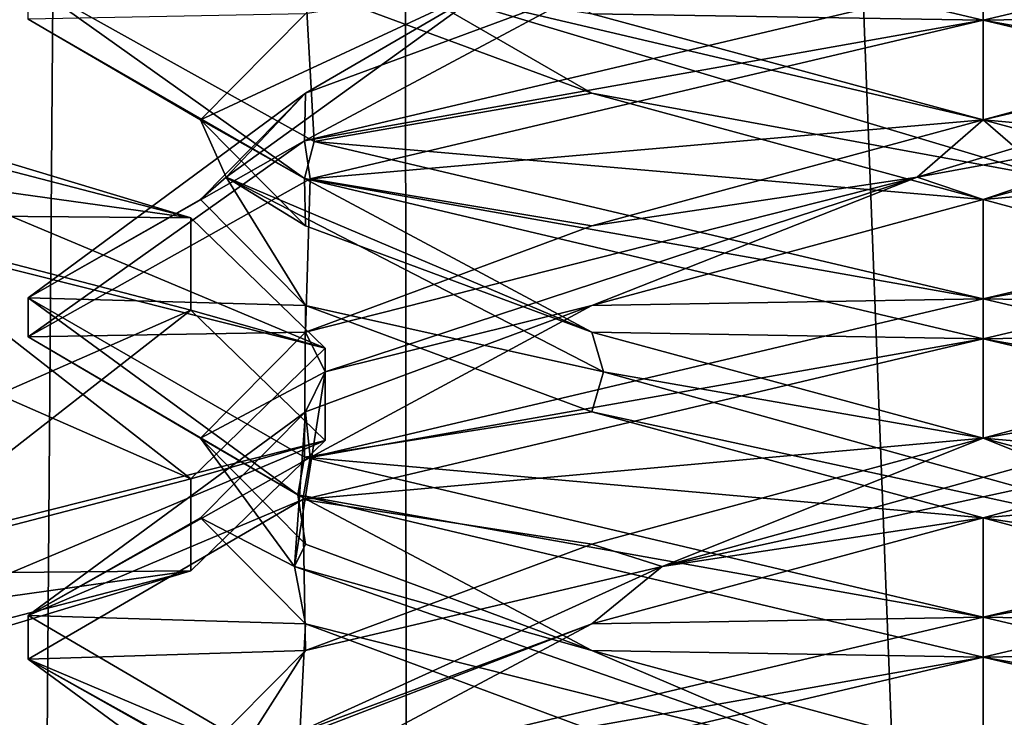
# Model space of a CAD drawing. Header units: millimetres. Extents: x -18.9 to 18.9, y -8.8 to 59.9.
# Tile 94 of 256: x 8.4 to 10, y 3.8 to 4.9. Entities that reach past the tile are written whole.
import ezdxf

# ---------------------------------------------------------------- set-up
doc = ezdxf.new("R2010")
doc.units = ezdxf.units.MM
doc.header["$LTSCALE"] = 65.185185
for name, color, linetype in [('1281', 7, 'CONTINUOUS'), ('1287', 7, 'CONTINUOUS'), ('1288', 7, 'CONTINUOUS'), ('1295', 7, 'CONTINUOUS'), ('3087', 7, 'CONTINUOUS'), ('3103', 7, 'CONTINUOUS'), ('3105', 7, 'CONTINUOUS'), ('3107', 7, 'CONTINUOUS'), ('3294', 7, 'CONTINUOUS'), ('3303', 7, 'CONTINUOUS'), ('3304', 7, 'CONTINUOUS'), ('3305', 7, 'CONTINUOUS'), ('3315', 7, 'CONTINUOUS'), ('3316', 7, 'CONTINUOUS'), ('3317', 7, 'CONTINUOUS'), ('3327', 7, 'CONTINUOUS'), ('3328', 7, 'CONTINUOUS'), ('3329', 7, 'CONTINUOUS'), ('3348', 7, 'CONTINUOUS'), ('3349', 7, 'CONTINUOUS'), ('3350', 7, 'CONTINUOUS'), ('3449', 7, 'CONTINUOUS')]:
    doc.layers.add(name, color=color, linetype=linetype)

msp = doc.modelspace()

# ---------------------------------------------------------------- linework, layer by layer
at = {"layer": '1281', "color": 7, "linetype": 'Continuous'}
for points in [[(4.2931, 26.4, -16.8621), (9.0291, 26.4, -14.874), (3.5677, -3.5, -17.0303), (4.2931, 26.4, -16.8621)], [(3.5677, -3.5, -17.0303), (9.0291, 26.4, -14.874), (9.0598, -3.5, -14.8553), (3.5677, -3.5, -17.0303)], [(9.0291, 26.4, -14.874), (12.9799, 26.4, -11.588), (9.0598, -3.5, -14.8553), (9.0291, 26.4, -14.874)], [(9.0598, -3.5, -14.8553), (12.9799, 26.4, -11.588), (13.5068, -3.5, -10.9693), (9.0598, -3.5, -14.8553)]]:
    msp.add_3dface(points, dxfattribs=at)
at = {"layer": '1287', "color": 7, "linetype": 'Continuous'}
for points in [[(8.7092, 32.4, 5.7947), (7.5416, 32.4, 6.846), (8.432, -3.5, 5.9497), (8.7092, 32.4, 5.7947)], [(10.0975, -3.5, 5.5098), (8.7092, 32.4, 5.7947), (8.432, -3.5, 5.9497), (10.0975, -3.5, 5.5098)], [(10.2565, 32.4, 5.5219), (8.7092, 32.4, 5.7947), (10.0975, -3.5, 5.5098), (10.2565, 32.4, 5.5219)]]:
    msp.add_3dface(points, dxfattribs=at)
at = {"layer": '1288', "color": 7, "linetype": 'Continuous'}
for points in [[(8.0516, -3.5, 10.4742), (8.0516, 29.1905, 10.4742), (10.7699, -3.5, 12.9218), (8.0516, -3.5, 10.4742)], [(8.0516, 29.1905, 10.4742), (9.2835, 29.0956, 11.5834), (10.7699, -3.5, 12.9218), (8.0516, 29.1905, 10.4742)], [(10.7699, 28.9806, 12.9218), (10.7699, -3.5, 12.9218), (9.2835, 29.0956, 11.5834), (10.7699, 28.9806, 12.9218)]]:
    msp.add_3dface(points, dxfattribs=at)
at = {"layer": '1295', "color": 7, "linetype": 'Continuous'}
for points in [[(9.3355, 27.7834, 14.6836), (10.7441, -3.5, 13.6867), (9.3538, 28.967, 14.672), (9.3355, 27.7834, 14.6836)], [(9.3538, 28.967, 14.672), (10.7441, -3.5, 13.6867), (10.0229, 28.967, 14.2233), (9.3538, 28.967, 14.672)], [(9.3172, 26.6, 14.6952), (10.7441, -3.5, 13.6867), (9.3355, 27.7834, 14.6836), (9.3172, 26.6, 14.6952)], [(9.1871, 26.4658, 14.7769), (10.7441, -3.5, 13.6867), (9.3172, 26.6, 14.6952), (9.1871, 26.4658, 14.7769)], [(9.1731, 26.4554, 14.7856), (10.7441, -3.5, 13.6867), (9.1871, 26.4658, 14.7769), (9.1731, 26.4554, 14.7856)], [(9.021, 26.4, 14.8789), (10.7441, -3.5, 13.6867), (9.1731, 26.4554, 14.7856), (9.021, 26.4, 14.8789)], [(5.0224, -3.5, 16.6594), (9.021, 26.4, 14.8789), (3.603, 26.4, 17.0228), (5.0224, -3.5, 16.6594)], [(5.0224, -3.5, 16.6594), (10.7441, -3.5, 13.6867), (9.021, 26.4, 14.8789), (5.0224, -3.5, 16.6594)]]:
    msp.add_3dface(points, dxfattribs=at)
at = {"layer": '3087', "color": 7, "linetype": 'Continuous'}
for points in [[(7.35, 4.9909, -10.9772), (8.0185, 4.9292, -11.5332), (8.4715, 5.1592, -11.6025), (7.35, 4.9909, -10.9772)], [(8.0185, 4.9292, -11.5332), (8.3, 5.0576, -12.2082), (8.4715, 5.1592, -11.6025), (8.0185, 4.9292, -11.5332)]]:
    msp.add_3dface(points, dxfattribs=at)
at = {"layer": '3103', "color": 7, "linetype": 'Continuous'}
for points in [[(8.714, 4.6272, -12.9491), (8.1375, 4.6322, -13.5448), (8.1375, 4.777, -13.5058), (8.714, 4.6272, -12.9491)], [(8.714, 4.4823, -12.9881), (8.1375, 4.6322, -13.5448), (8.714, 4.6272, -12.9491), (8.714, 4.4823, -12.9881)], [(8.925, 4.4224, -12.1887), (8.714, 4.4823, -12.9881), (8.714, 4.6272, -12.9491), (8.925, 4.4224, -12.1887)], [(8.925, 4.2776, -12.2277), (8.714, 4.4823, -12.9881), (8.925, 4.4224, -12.1887), (8.925, 4.2776, -12.2277)], [(8.714, 4.2177, -11.4283), (8.925, 4.2776, -12.2277), (8.925, 4.4224, -12.1887), (8.714, 4.2177, -11.4283)], [(8.714, 4.0728, -11.4673), (8.925, 4.2776, -12.2277), (8.714, 4.2177, -11.4283), (8.714, 4.0728, -11.4673)], [(8.1375, 4.0678, -10.8716), (8.714, 4.0728, -11.4673), (8.714, 4.2177, -11.4283), (8.1375, 4.0678, -10.8716)], [(8.1375, 3.923, -10.9106), (8.714, 4.0728, -11.4673), (8.1375, 4.0678, -10.8716), (8.1375, 3.923, -10.9106)]]:
    msp.add_3dface(points, dxfattribs=at)
at = {"layer": '3105', "color": 7, "linetype": 'Continuous'}
for points in [[(8.1375, 4.6322, -13.5448), (8.714, 4.4823, -12.9881), (8.0159, 4.1761, -12.8858), (8.1375, 4.6322, -13.5448)], [(8.0159, 4.1761, -12.8858), (8.714, 4.4823, -12.9881), (8.2256, 4.1014, -12.5767), (8.0159, 4.1761, -12.8858)], [(8.714, 4.4823, -12.9881), (8.925, 4.2776, -12.2277), (8.2256, 4.1014, -12.5767), (8.714, 4.4823, -12.9881)], [(8.2256, 4.1014, -12.5767), (8.925, 4.2776, -12.2277), (8.3, 4.0151, -12.2082), (8.2256, 4.1014, -12.5767)], [(8.925, 4.2776, -12.2277), (8.714, 4.0728, -11.4673), (8.3, 4.0151, -12.2082), (8.925, 4.2776, -12.2277)], [(8.714, 4.0728, -11.4673), (8.1375, 3.923, -10.9106), (8.0176, 3.863, -11.5323), (8.714, 4.0728, -11.4673)], [(8.3, 4.0151, -12.2082), (8.714, 4.0728, -11.4673), (8.0176, 3.863, -11.5323), (8.3, 4.0151, -12.2082)]]:
    msp.add_3dface(points, dxfattribs=at)
at = {"layer": '3107', "color": 7, "linetype": 'Continuous'}
for points in [[(8.714, 4.6272, -12.9491), (8.1375, 4.777, -13.5058), (8.0176, 4.837, -12.884), (8.714, 4.6272, -12.9491)], [(8.3, 4.6849, -12.2082), (8.714, 4.6272, -12.9491), (8.0176, 4.837, -12.884), (8.3, 4.6849, -12.2082)], [(8.2256, 4.5986, -11.8396), (8.925, 4.4224, -12.1887), (8.3, 4.6849, -12.2082), (8.2256, 4.5986, -11.8396)], [(8.925, 4.4224, -12.1887), (8.714, 4.6272, -12.9491), (8.3, 4.6849, -12.2082), (8.925, 4.4224, -12.1887)], [(8.0159, 4.5239, -11.5306), (8.714, 4.2177, -11.4283), (8.2256, 4.5986, -11.8396), (8.0159, 4.5239, -11.5306)], [(8.714, 4.2177, -11.4283), (8.925, 4.4224, -12.1887), (8.2256, 4.5986, -11.8396), (8.714, 4.2177, -11.4283)], [(8.1375, 4.0678, -10.8716), (8.714, 4.2177, -11.4283), (8.0159, 4.5239, -11.5306), (8.1375, 4.0678, -10.8716)]]:
    msp.add_3dface(points, dxfattribs=at)
at = {"layer": '3294', "color": 7, "linetype": 'Continuous'}
for points in [[(9.9586, 4.9375, 6.8562), (8.9077, 5.1846, 7.2859), (9.9586, 5, 6.8562), (9.9586, 4.9375, 6.8562)], [(8.8925, 4.6891, 7.3011), (8.4586, 4.9394, 8.3652), (8.4586, 4.9978, 8.3457), (8.8925, 4.6891, 7.3011)], [(8.9077, 4.7471, 7.2859), (8.8925, 4.6891, 7.3011), (8.4586, 4.9978, 8.3457), (8.9077, 4.7471, 7.2859)], [(9.9586, 5, 9.8562), (8.8925, 4.7484, 9.4115), (9.9586, 4.9375, 9.8562), (9.9586, 5, 9.8562)], [(9.9586, 4.9375, 9.8562), (8.8925, 4.7484, 9.4115), (8.9017, 4.6886, 9.4207), (9.9586, 4.9375, 9.8562)], [(8.8925, 4.7484, 9.4115), (8.4586, 4.5019, 8.3652), (8.4586, 4.4404, 8.3699), (8.8925, 4.7484, 9.4115)], [(8.9017, 4.6886, 9.4207), (8.8925, 4.7484, 9.4115), (8.4586, 4.4404, 8.3699), (8.9017, 4.6886, 9.4207)], [(9.9586, 4.5, 6.8562), (8.8925, 4.6891, 7.3011), (8.9077, 4.7471, 7.2859), (9.9586, 4.5, 6.8562)], [(9.9586, 4.4375, 6.8562), (8.8925, 4.6891, 7.3011), (9.9586, 4.5, 6.8562), (9.9586, 4.4375, 6.8562)], [(8.4586, 4.5019, 8.3652), (8.8925, 4.2516, 7.3011), (8.882, 4.1923, 7.3117), (8.4586, 4.5019, 8.3652)], [(8.4586, 4.4404, 8.3699), (8.4586, 4.5019, 8.3652), (8.882, 4.1923, 7.3117), (8.4586, 4.4404, 8.3699)], [(9.9586, 4.4375, 9.8562), (9.9586, 4.5, 9.8562), (8.9017, 4.2511, 9.4207), (9.9586, 4.4375, 9.8562)], [(8.8902, 4.1852, 9.4091), (9.9586, 4.4375, 9.8562), (8.9017, 4.2511, 9.4207), (8.8902, 4.1852, 9.4091)], [(8.4586, 4.0029, 8.3699), (8.8902, 4.1852, 9.4091), (8.9017, 4.2511, 9.4207), (8.4586, 4.0029, 8.3699)], [(8.8925, 4.2516, 7.3011), (9.9586, 4, 6.8562), (8.882, 4.1923, 7.3117), (8.8925, 4.2516, 7.3011)], [(9.9586, 4, 6.8562), (9.9586, 3.9375, 6.8562), (8.882, 4.1923, 7.3117), (9.9586, 4, 6.8562)], [(8.4587, 3.934, 8.3398), (8.8902, 4.1852, 9.4091), (8.4586, 4.0029, 8.3699), (8.4587, 3.934, 8.3398)], [(8.882, 3.7548, 7.3117), (8.4587, 3.934, 8.3398), (8.4586, 4.0029, 8.3699), (8.882, 3.7548, 7.3117)], [(9.9586, 3.9375, 9.8562), (9.9586, 4, 9.8562), (8.8902, 3.7477, 9.4091), (9.9586, 3.9375, 9.8562)], [(8.905, 3.6854, 7.2885), (8.4587, 3.934, 8.3398), (8.882, 3.7548, 7.3117), (8.905, 3.6854, 7.2885)], [(8.9032, 3.6891, 9.4222), (9.9586, 3.9375, 9.8562), (8.8902, 3.7477, 9.4091), (8.9032, 3.6891, 9.4222)]]:
    msp.add_3dface(points, dxfattribs=at)
at = {"layer": '3303', "color": 7, "linetype": 'Continuous'}
for points in [[(8.8925, 4.7484, 9.4115), (9.9586, 5, 9.8562), (9.3439, 4.9896, 9.4209), (8.8925, 4.7484, 9.4115)], [(8.8939, 4.8229, 8.9709), (8.8925, 4.7484, 9.4115), (9.3439, 4.9896, 9.4209), (8.8939, 4.8229, 8.9709)], [(8.4586, 4.5019, 8.3652), (8.8925, 4.7484, 9.4115), (8.8939, 4.8229, 8.9709), (8.4586, 4.5019, 8.3652)], [(8.7292, 4.6562, 8.3562), (8.4586, 4.5019, 8.3652), (8.8939, 4.8229, 8.9709), (8.7292, 4.6562, 8.3562)], [(8.8939, 4.4896, 7.7416), (8.4586, 4.5019, 8.3652), (8.7292, 4.6562, 8.3562), (8.8939, 4.4896, 7.7416)], [(8.8925, 4.2516, 7.3011), (8.4586, 4.5019, 8.3652), (8.8939, 4.4896, 7.7416), (8.8925, 4.2516, 7.3011)], [(9.3439, 4.3229, 7.2916), (8.8925, 4.2516, 7.3011), (8.8939, 4.4896, 7.7416), (9.3439, 4.3229, 7.2916)], [(9.9586, 4.1562, 7.1269), (8.8925, 4.2516, 7.3011), (9.3439, 4.3229, 7.2916), (9.9586, 4.1562, 7.1269)], [(9.9586, 4, 6.8562), (8.8925, 4.2516, 7.3011), (9.9586, 4.1562, 7.1269), (9.9586, 4, 6.8562)], [(10.5733, 3.9896, 7.2916), (9.9586, 4, 6.8562), (9.9586, 4.1562, 7.1269), (10.5733, 3.9896, 7.2916)], [(11.0124, 3.752, 7.2888), (9.9586, 4, 6.8562), (10.5733, 3.9896, 7.2916), (11.0124, 3.752, 7.2888)]]:
    msp.add_3dface(points, dxfattribs=at)
at = {"layer": '3304', "color": 7, "linetype": 'Continuous'}
for points in [[(8.7698, 4.691, 8.2522), (9.1916, 4.9965, 9.2703), (8.7292, 4.7812, 8.3562), (8.7698, 4.691, 8.2522)], [(8.7292, 4.7812, 8.3562), (9.1916, 4.9965, 9.2703), (8.8939, 4.9479, 8.9709), (8.7292, 4.7812, 8.3562)], [(8.7698, 4.691, 8.2522), (8.8939, 4.8229, 8.9709), (9.1916, 4.9965, 9.2703), (8.7698, 4.691, 8.2522)], [(8.8939, 4.8229, 8.9709), (9.3439, 4.9896, 9.4209), (9.1916, 4.9965, 9.2703), (8.8939, 4.8229, 8.9709)], [(8.7292, 4.6562, 8.3562), (8.8939, 4.8229, 8.9709), (8.7698, 4.691, 8.2522), (8.7292, 4.6562, 8.3562)], [(8.8939, 4.6146, 7.7416), (8.7698, 4.691, 8.2522), (8.7292, 4.7812, 8.3562), (8.8939, 4.6146, 7.7416)], [(8.8939, 4.4896, 7.7416), (8.7292, 4.6562, 8.3562), (8.7698, 4.691, 8.2522), (8.8939, 4.4896, 7.7416)], [(9.3619, 4.3854, 7.3228), (8.8939, 4.4896, 7.7416), (8.7698, 4.691, 8.2522), (9.3619, 4.3854, 7.3228)], [(9.3619, 4.3854, 7.3228), (8.7698, 4.691, 8.2522), (9.3439, 4.4479, 7.2916), (9.3619, 4.3854, 7.3228)], [(9.3439, 4.4479, 7.2916), (8.7698, 4.691, 8.2522), (8.8939, 4.6146, 7.7416), (9.3439, 4.4479, 7.2916)], [(9.3439, 4.3229, 7.2916), (8.8939, 4.4896, 7.7416), (9.3619, 4.3854, 7.3228), (9.3439, 4.3229, 7.2916)], [(9.9586, 4.2812, 7.1269), (9.3619, 4.3854, 7.3228), (9.3439, 4.4479, 7.2916), (9.9586, 4.2812, 7.1269)], [(10.4629, 4.0799, 7.2748), (9.3439, 4.3229, 7.2916), (9.3619, 4.3854, 7.3228), (10.4629, 4.0799, 7.2748)], [(10.4629, 4.0799, 7.2748), (9.3619, 4.3854, 7.3228), (9.9586, 4.2812, 7.1269), (10.4629, 4.0799, 7.2748)], [(9.9586, 4.1562, 7.1269), (9.3439, 4.3229, 7.2916), (10.4629, 4.0799, 7.2748), (9.9586, 4.1562, 7.1269)], [(10.5733, 4.1146, 7.2916), (10.4629, 4.0799, 7.2748), (9.9586, 4.2812, 7.1269), (10.5733, 4.1146, 7.2916)], [(10.5733, 3.9896, 7.2916), (9.9586, 4.1562, 7.1269), (10.4629, 4.0799, 7.2748), (10.5733, 3.9896, 7.2916)]]:
    msp.add_3dface(points, dxfattribs=at)
at = {"layer": '3305', "color": 7, "linetype": 'Continuous'}
for points in [[(8.4586, 4.9394, 8.3652), (8.7292, 4.7812, 8.3562), (8.8939, 4.9479, 8.9709), (8.4586, 4.9394, 8.3652)], [(8.4586, 4.9394, 8.3652), (8.8925, 4.6891, 7.3011), (8.7292, 4.7812, 8.3562), (8.4586, 4.9394, 8.3652)], [(8.8925, 4.6891, 7.3011), (8.8939, 4.6146, 7.7416), (8.7292, 4.7812, 8.3562), (8.8925, 4.6891, 7.3011)], [(8.8925, 4.6891, 7.3011), (9.9586, 4.4375, 6.8562), (9.3439, 4.4479, 7.2916), (8.8925, 4.6891, 7.3011)], [(8.8925, 4.6891, 7.3011), (9.3439, 4.4479, 7.2916), (8.8939, 4.6146, 7.7416), (8.8925, 4.6891, 7.3011)], [(9.9586, 4.4375, 6.8562), (9.9586, 4.2812, 7.1269), (9.3439, 4.4479, 7.2916), (9.9586, 4.4375, 6.8562)], [(9.9586, 4.2812, 7.1269), (9.9586, 4.4375, 6.8562), (11.0124, 4.1895, 7.2888), (9.9586, 4.2812, 7.1269)], [(10.5733, 4.1146, 7.2916), (9.9586, 4.2812, 7.1269), (11.0124, 4.1895, 7.2888), (10.5733, 4.1146, 7.2916)]]:
    msp.add_3dface(points, dxfattribs=at)
at = {"layer": '3315', "color": 7, "linetype": 'Continuous'}
for points in [[(8.9077, 4.7471, 7.2859), (8.4586, 4.9978, 8.3457), (8.8939, 4.9896, 7.7416), (8.9077, 4.7471, 7.2859)], [(9.3439, 4.8229, 7.2916), (8.9077, 4.7471, 7.2859), (8.8939, 4.9896, 7.7416), (9.3439, 4.8229, 7.2916)], [(9.9586, 4.6562, 7.1269), (8.9077, 4.7471, 7.2859), (9.3439, 4.8229, 7.2916), (9.9586, 4.6562, 7.1269)], [(9.9586, 4.5, 6.8562), (8.9077, 4.7471, 7.2859), (9.9586, 4.6562, 7.1269), (9.9586, 4.5, 6.8562)], [(10.5733, 4.4896, 7.2916), (9.9586, 4.5, 6.8562), (9.9586, 4.6562, 7.1269), (10.5733, 4.4896, 7.2916)], [(9.9586, 4.5, 6.8562), (10.5733, 4.4896, 7.2916), (11.024, 4.2486, 7.3004), (9.9586, 4.5, 6.8562)]]:
    msp.add_3dface(points, dxfattribs=at)
at = {"layer": '3316', "color": 7, "linetype": 'Continuous'}
for points in [[(9.3439, 4.8229, 7.2916), (8.8939, 4.9896, 7.7416), (9.0445, 4.9965, 7.5892), (9.3439, 4.8229, 7.2916)], [(10.0626, 4.691, 7.1675), (9.3439, 4.8229, 7.2916), (9.0445, 4.9965, 7.5892), (10.0626, 4.691, 7.1675)], [(10.0626, 4.691, 7.1675), (9.0445, 4.9965, 7.5892), (9.9586, 4.7812, 7.1269), (10.0626, 4.691, 7.1675)], [(9.9586, 4.7812, 7.1269), (9.0445, 4.9965, 7.5892), (9.3439, 4.9479, 7.2916), (9.9586, 4.7812, 7.1269)], [(9.9586, 4.6562, 7.1269), (9.3439, 4.8229, 7.2916), (10.0626, 4.691, 7.1675), (9.9586, 4.6562, 7.1269)], [(10.5733, 4.6146, 7.2916), (10.0626, 4.691, 7.1675), (9.9586, 4.7812, 7.1269), (10.5733, 4.6146, 7.2916)], [(10.5733, 4.4896, 7.2916), (9.9586, 4.6562, 7.1269), (10.0626, 4.691, 7.1675), (10.5733, 4.4896, 7.2916)], [(9.9586, 3.7812, 9.5856), (10.1658, 3.7743, 9.5314), (10.5733, 3.9479, 9.4209), (9.9586, 3.7812, 9.5856)]]:
    msp.add_3dface(points, dxfattribs=at)
at = {"layer": '3317', "color": 7, "linetype": 'Continuous'}
for points in [[(8.9077, 5.1846, 7.2859), (9.9586, 4.9375, 6.8562), (9.3439, 4.9479, 7.2916), (8.9077, 5.1846, 7.2859)], [(9.9586, 4.9375, 6.8562), (9.9586, 4.7812, 7.1269), (9.3439, 4.9479, 7.2916), (9.9586, 4.9375, 6.8562)], [(9.9586, 4.7812, 7.1269), (9.9586, 4.9375, 6.8562), (11.0242, 4.686, 7.3005), (9.9586, 4.7812, 7.1269)], [(10.5733, 4.6146, 7.2916), (9.9586, 4.7812, 7.1269), (11.0242, 4.686, 7.3005), (10.5733, 4.6146, 7.2916)], [(9.9586, 3.9375, 9.8562), (10.5733, 3.9479, 9.4209), (11.0238, 4.1889, 9.4123), (9.9586, 3.9375, 9.8562)], [(9.9586, 3.9375, 9.8562), (9.9586, 3.7812, 9.5856), (10.5733, 3.9479, 9.4209), (9.9586, 3.9375, 9.8562)], [(9.9586, 3.9375, 9.8562), (8.9032, 3.6891, 9.4222), (9.9586, 3.7812, 9.5856), (9.9586, 3.9375, 9.8562)]]:
    msp.add_3dface(points, dxfattribs=at)
at = {"layer": '3327', "color": 7, "linetype": 'Continuous'}
for points in [[(11.036, 4.7449, 7.3126), (9.9586, 5, 6.8562), (10.5733, 4.9896, 7.2916), (11.036, 4.7449, 7.3126)], [(9.9586, 4.1562, 9.5856), (11.0129, 4.2481, 9.4232), (10.5733, 4.3229, 9.4209), (9.9586, 4.1562, 9.5856)], [(9.9586, 4, 9.8562), (11.0129, 4.2481, 9.4232), (9.9586, 4.1562, 9.5856), (9.9586, 4, 9.8562)], [(9.3439, 3.9896, 9.4209), (9.9586, 4, 9.8562), (9.9586, 4.1562, 9.5856), (9.3439, 3.9896, 9.4209)], [(8.8902, 3.7477, 9.4091), (9.9586, 4, 9.8562), (9.3439, 3.9896, 9.4209), (8.8902, 3.7477, 9.4091)], [(8.8939, 3.8229, 8.9709), (8.8902, 3.7477, 9.4091), (9.3439, 3.9896, 9.4209), (8.8939, 3.8229, 8.9709)]]:
    msp.add_3dface(points, dxfattribs=at)
at = {"layer": '3328', "color": 7, "linetype": 'Continuous'}
for points in [[(9.9586, 4.2812, 9.5856), (10.5552, 4.3854, 9.3897), (10.5733, 4.4479, 9.4209), (9.9586, 4.2812, 9.5856)], [(9.4543, 4.0799, 9.4377), (10.5733, 4.3229, 9.4209), (10.5552, 4.3854, 9.3897), (9.4543, 4.0799, 9.4377)], [(9.4543, 4.0799, 9.4377), (10.5552, 4.3854, 9.3897), (9.9586, 4.2812, 9.5856), (9.4543, 4.0799, 9.4377)], [(9.9586, 4.1562, 9.5856), (10.5733, 4.3229, 9.4209), (9.4543, 4.0799, 9.4377), (9.9586, 4.1562, 9.5856)], [(9.3439, 4.1146, 9.4209), (9.4543, 4.0799, 9.4377), (9.9586, 4.2812, 9.5856), (9.3439, 4.1146, 9.4209)], [(9.3439, 3.9896, 9.4209), (9.9586, 4.1562, 9.5856), (9.4543, 4.0799, 9.4377), (9.3439, 3.9896, 9.4209)], [(8.8939, 3.9479, 8.9709), (9.4543, 4.0799, 9.4377), (9.3439, 4.1146, 9.4209), (8.8939, 3.9479, 8.9709)], [(8.7834, 3.7743, 8.5635), (9.3439, 3.9896, 9.4209), (9.4543, 4.0799, 9.4377), (8.7834, 3.7743, 8.5635)], [(8.7834, 3.7743, 8.5635), (9.4543, 4.0799, 9.4377), (8.8939, 3.9479, 8.9709), (8.7834, 3.7743, 8.5635)], [(8.8939, 3.8229, 8.9709), (9.3439, 3.9896, 9.4209), (8.7834, 3.7743, 8.5635), (8.8939, 3.8229, 8.9709)], [(8.7292, 3.7812, 8.3562), (8.7834, 3.7743, 8.5635), (8.8939, 3.9479, 8.9709), (8.7292, 3.7812, 8.3562)]]:
    msp.add_3dface(points, dxfattribs=at)
at = {"layer": '3329', "color": 7, "linetype": 'Continuous'}
for points in [[(9.9586, 4.4375, 9.8562), (10.5733, 4.4479, 9.4209), (11.0129, 4.6856, 9.4232), (9.9586, 4.4375, 9.8562)], [(9.9586, 4.4375, 9.8562), (9.9586, 4.2812, 9.5856), (10.5733, 4.4479, 9.4209), (9.9586, 4.4375, 9.8562)], [(9.9586, 4.4375, 9.8562), (8.8902, 4.1852, 9.4091), (9.9586, 4.2812, 9.5856), (9.9586, 4.4375, 9.8562)], [(8.8902, 4.1852, 9.4091), (9.3439, 4.1146, 9.4209), (9.9586, 4.2812, 9.5856), (8.8902, 4.1852, 9.4091)], [(8.8902, 4.1852, 9.4091), (8.4587, 3.934, 8.3398), (8.8939, 3.9479, 8.9709), (8.8902, 4.1852, 9.4091)], [(8.8902, 4.1852, 9.4091), (8.8939, 3.9479, 8.9709), (9.3439, 4.1146, 9.4209), (8.8902, 4.1852, 9.4091)], [(8.4587, 3.934, 8.3398), (8.7292, 3.7812, 8.3562), (8.8939, 3.9479, 8.9709), (8.4587, 3.934, 8.3398)], [(8.4587, 3.934, 8.3398), (8.905, 3.6854, 7.2885), (8.8939, 3.6146, 7.7416), (8.4587, 3.934, 8.3398)], [(8.4587, 3.934, 8.3398), (8.8939, 3.6146, 7.7416), (8.7292, 3.7812, 8.3562), (8.4587, 3.934, 8.3398)]]:
    msp.add_3dface(points, dxfattribs=at)
at = {"layer": '3348', "color": 7, "linetype": 'Continuous'}
for points in [[(10.5733, 4.8229, 9.4209), (9.9586, 4.6562, 9.5856), (11.0225, 4.751, 9.4136), (10.5733, 4.8229, 9.4209)], [(9.9586, 4.6562, 9.5856), (9.9586, 4.5, 9.8562), (11.0225, 4.751, 9.4136), (9.9586, 4.6562, 9.5856)], [(9.3439, 4.4896, 9.4209), (9.9586, 4.5, 9.8562), (9.9586, 4.6562, 9.5856), (9.3439, 4.4896, 9.4209)], [(8.9017, 4.2511, 9.4207), (9.9586, 4.5, 9.8562), (9.3439, 4.4896, 9.4209), (8.9017, 4.2511, 9.4207)], [(8.8939, 4.3229, 8.9709), (8.9017, 4.2511, 9.4207), (9.3439, 4.4896, 9.4209), (8.8939, 4.3229, 8.9709)], [(8.4586, 4.0029, 8.3699), (8.9017, 4.2511, 9.4207), (8.8939, 4.3229, 8.9709), (8.4586, 4.0029, 8.3699)], [(8.7292, 4.1562, 8.3562), (8.4586, 4.0029, 8.3699), (8.8939, 4.3229, 8.9709), (8.7292, 4.1562, 8.3562)], [(8.8939, 3.9896, 7.7416), (8.4586, 4.0029, 8.3699), (8.7292, 4.1562, 8.3562), (8.8939, 3.9896, 7.7416)], [(8.882, 3.7548, 7.3117), (8.4586, 4.0029, 8.3699), (8.8939, 3.9896, 7.7416), (8.882, 3.7548, 7.3117)], [(9.3439, 3.8229, 7.2916), (8.882, 3.7548, 7.3117), (8.8939, 3.9896, 7.7416), (9.3439, 3.8229, 7.2916)]]:
    msp.add_3dface(points, dxfattribs=at)
at = {"layer": '3349', "color": 7, "linetype": 'Continuous'}
for points in [[(9.8546, 4.691, 9.545), (10.5733, 4.8229, 9.4209), (10.8727, 4.9965, 9.1233), (9.8546, 4.691, 9.545)], [(9.8546, 4.691, 9.545), (10.8727, 4.9965, 9.1233), (9.9586, 4.7812, 9.5856), (9.8546, 4.691, 9.545)], [(9.9586, 4.7812, 9.5856), (10.8727, 4.9965, 9.1233), (10.5733, 4.9479, 9.4209), (9.9586, 4.7812, 9.5856)], [(9.9586, 4.6562, 9.5856), (10.5733, 4.8229, 9.4209), (9.8546, 4.691, 9.545), (9.9586, 4.6562, 9.5856)], [(9.3439, 4.6146, 9.4209), (9.8546, 4.691, 9.545), (9.9586, 4.7812, 9.5856), (9.3439, 4.6146, 9.4209)], [(8.9252, 4.3854, 8.9529), (9.8546, 4.691, 9.545), (8.8939, 4.4479, 8.9709), (8.9252, 4.3854, 8.9529)], [(8.8939, 4.4479, 8.9709), (9.8546, 4.691, 9.545), (9.3439, 4.6146, 9.4209), (8.8939, 4.4479, 8.9709)], [(8.9252, 4.3854, 8.9529), (9.3439, 4.4896, 9.4209), (9.8546, 4.691, 9.545), (8.9252, 4.3854, 8.9529)], [(9.3439, 4.4896, 9.4209), (9.9586, 4.6562, 9.5856), (9.8546, 4.691, 9.545), (9.3439, 4.4896, 9.4209)], [(8.8939, 4.3229, 8.9709), (9.3439, 4.4896, 9.4209), (8.9252, 4.3854, 8.9529), (8.8939, 4.3229, 8.9709)], [(8.7292, 4.2812, 8.3562), (8.9252, 4.3854, 8.9529), (8.8939, 4.4479, 8.9709), (8.7292, 4.2812, 8.3562)], [(8.8771, 4.0799, 7.8519), (8.9252, 4.3854, 8.9529), (8.7292, 4.2812, 8.3562), (8.8771, 4.0799, 7.8519)], [(8.8771, 4.0799, 7.8519), (8.8939, 4.3229, 8.9709), (8.9252, 4.3854, 8.9529), (8.8771, 4.0799, 7.8519)], [(8.7292, 4.1562, 8.3562), (8.8939, 4.3229, 8.9709), (8.8771, 4.0799, 7.8519), (8.7292, 4.1562, 8.3562)], [(8.8939, 4.1146, 7.7416), (8.8771, 4.0799, 7.8519), (8.7292, 4.2812, 8.3562), (8.8939, 4.1146, 7.7416)], [(8.8939, 3.9896, 7.7416), (8.7292, 4.1562, 8.3562), (8.8771, 4.0799, 7.8519), (8.8939, 3.9896, 7.7416)], [(9.3439, 3.9479, 7.2916), (8.8771, 4.0799, 7.8519), (8.8939, 4.1146, 7.7416), (9.3439, 3.9479, 7.2916)], [(9.7514, 3.7743, 7.1811), (8.8939, 3.9896, 7.7416), (8.8771, 4.0799, 7.8519), (9.7514, 3.7743, 7.1811)], [(9.7514, 3.7743, 7.1811), (8.8771, 4.0799, 7.8519), (9.3439, 3.9479, 7.2916), (9.7514, 3.7743, 7.1811)], [(9.3439, 3.8229, 7.2916), (8.8939, 3.9896, 7.7416), (9.7514, 3.7743, 7.1811), (9.3439, 3.8229, 7.2916)], [(9.9586, 3.7812, 7.1269), (9.7514, 3.7743, 7.1811), (9.3439, 3.9479, 7.2916), (9.9586, 3.7812, 7.1269)]]:
    msp.add_3dface(points, dxfattribs=at)
at = {"layer": '3350', "color": 7, "linetype": 'Continuous'}
for points in [[(9.9586, 4.9375, 9.8562), (10.5733, 4.9479, 9.4209), (11.0225, 5.1885, 9.4136), (9.9586, 4.9375, 9.8562)], [(9.9586, 4.9375, 9.8562), (8.9017, 4.6886, 9.4207), (9.9586, 4.7812, 9.5856), (9.9586, 4.9375, 9.8562)], [(9.9586, 4.9375, 9.8562), (9.9586, 4.7812, 9.5856), (10.5733, 4.9479, 9.4209), (9.9586, 4.9375, 9.8562)], [(8.9017, 4.6886, 9.4207), (9.3439, 4.6146, 9.4209), (9.9586, 4.7812, 9.5856), (8.9017, 4.6886, 9.4207)], [(8.9017, 4.6886, 9.4207), (8.4586, 4.4404, 8.3699), (8.8939, 4.4479, 8.9709), (8.9017, 4.6886, 9.4207)], [(8.9017, 4.6886, 9.4207), (8.8939, 4.4479, 8.9709), (9.3439, 4.6146, 9.4209), (8.9017, 4.6886, 9.4207)], [(8.4586, 4.4404, 8.3699), (8.7292, 4.2812, 8.3562), (8.8939, 4.4479, 8.9709), (8.4586, 4.4404, 8.3699)], [(8.4586, 4.4404, 8.3699), (8.882, 4.1923, 7.3117), (8.7292, 4.2812, 8.3562), (8.4586, 4.4404, 8.3699)], [(8.882, 4.1923, 7.3117), (8.8939, 4.1146, 7.7416), (8.7292, 4.2812, 8.3562), (8.882, 4.1923, 7.3117)], [(8.882, 4.1923, 7.3117), (9.9586, 3.9375, 6.8562), (9.3439, 3.9479, 7.2916), (8.882, 4.1923, 7.3117)], [(8.882, 4.1923, 7.3117), (9.3439, 3.9479, 7.2916), (8.8939, 4.1146, 7.7416), (8.882, 4.1923, 7.3117)], [(9.9586, 3.9375, 6.8562), (9.9586, 3.7812, 7.1269), (9.3439, 3.9479, 7.2916), (9.9586, 3.9375, 6.8562)], [(9.9586, 3.7812, 7.1269), (9.9586, 3.9375, 6.8562), (11.0297, 3.6843, 7.3061), (9.9586, 3.7812, 7.1269)]]:
    msp.add_3dface(points, dxfattribs=at)
at = {"layer": '3449', "color": 7, "linetype": 'Continuous'}
for points in [[(9.9586, 5, 9.8562), (9.9586, 4.9375, 9.8562), (11.0225, 5.1885, 9.4136), (9.9586, 5, 9.8562)], [(9.9586, 4.9375, 6.8562), (9.9586, 5, 6.8562), (11.036, 4.7449, 7.3126), (9.9586, 4.9375, 6.8562)], [(11.0242, 4.686, 7.3005), (9.9586, 4.9375, 6.8562), (11.036, 4.7449, 7.3126), (11.0242, 4.686, 7.3005)], [(9.9586, 4.5, 9.8562), (11.0129, 4.6856, 9.4232), (11.0225, 4.751, 9.4136), (9.9586, 4.5, 9.8562)], [(9.9586, 4.5, 9.8562), (9.9586, 4.4375, 9.8562), (11.0129, 4.6856, 9.4232), (9.9586, 4.5, 9.8562)], [(9.9586, 4.4375, 6.8562), (9.9586, 4.5, 6.8562), (11.024, 4.2486, 7.3004), (9.9586, 4.4375, 6.8562)], [(11.0124, 4.1895, 7.2888), (9.9586, 4.4375, 6.8562), (11.024, 4.2486, 7.3004), (11.0124, 4.1895, 7.2888)], [(9.9586, 4, 9.8562), (11.0238, 4.1889, 9.4123), (11.0129, 4.2481, 9.4232), (9.9586, 4, 9.8562)], [(9.9586, 4, 9.8562), (9.9586, 3.9375, 9.8562), (11.0238, 4.1889, 9.4123), (9.9586, 4, 9.8562)], [(9.9586, 3.9375, 6.8562), (9.9586, 4, 6.8562), (11.0124, 3.752, 7.2888), (9.9586, 3.9375, 6.8562)], [(9.9586, 3.9375, 6.8562), (11.0124, 3.752, 7.2888), (11.0297, 3.6843, 7.3061), (9.9586, 3.9375, 6.8562)]]:
    msp.add_3dface(points, dxfattribs=at)

doc.saveas('drawing.dxf')
